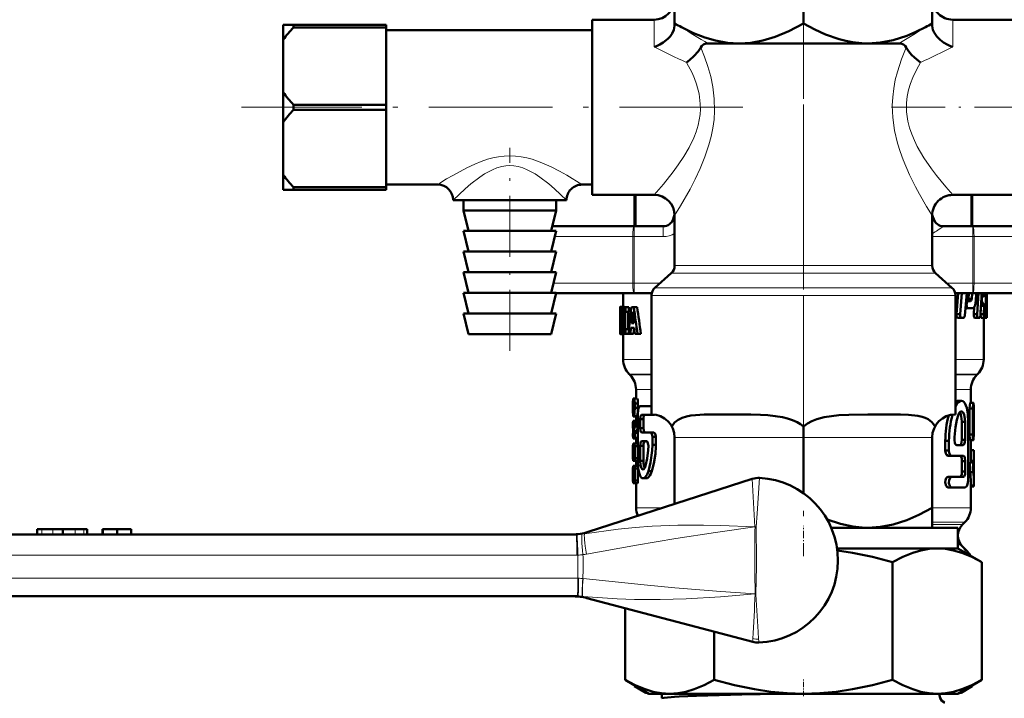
# Model space of a CAD drawing. Extents: x -1351 to 1763, y -1300 to 612.
# Tile 8 of 81: x -781 to -686, y -113 to -47. Entities that reach past the tile are written whole.
import ezdxf

# ---------------------------------------------------------------- set-up
doc = ezdxf.new("R2010")
doc.units = 0
doc.linetypes.add('DASHDOT', pattern=[18.5, 12, -3, 0.5, -3])

msp = doc.modelspace()

# ---------------------------------------------------------------- linework, layer by layer
at = {"color": 7, "linetype": 'DASHDOT', "lineweight": 18}
for p, q in [((-705.132, -86.205), (-705.132, 471.765)), ((-705.132, -43.141), (-705.132, -99.522)), ((-711.001, -55.973), (-759.69, -55.973))]:
    msp.add_line(p, q, dxfattribs=at)
at = {"color": 7, "lineweight": 50}
for p, q in [((-717.632, -39.707), (-717.632, -47.844)), ((-705.132, -39.707), (-705.132, -47.839)), ((-692.632, -39.707), (-692.632, -47.844)), ((-725.632, -47.473), (-725.632, -64.473)), ((-725.632, -47.473), (-719.632, -47.473)), ((-690.632, -47.473), (-684.632, -47.473)), ((-755.632, -47.973), (-755.632, -49.428)), ((-755.632, -47.973), (-754.632, -47.973)), ((-754.632, -47.973), (-754.632, -48.217)), ((-745.632, -47.973), (-754.632, -47.973)), ((-745.632, -48.217), (-754.632, -48.217)), ((-745.632, -47.973), (-745.632, -48.217)), ((-745.632, -55.729), (-745.632, -48.217)), ((-725.632, -48.473), (-745.632, -48.473)), ((-717.632, -47.844), (-717.632, -48.074)), ((-692.632, -47.844), (-692.632, -48.074)), ((-755.632, -54.518), (-755.632, -49.428)), ((-711.382, -49.773), (-714.392, -49.773)), ((-699.139, -49.773), (-711.382, -49.773)), ((-698.882, -49.773), (-699.139, -49.773)), ((-699.137, -49.77), (-698.882, -49.773)), ((-695.871, -49.773), (-698.882, -49.773)), ((-755.632, -54.518), (-755.632, -57.428)), ((-754.632, -55.729), (-754.632, -56.217)), ((-745.632, -55.729), (-754.632, -55.729)), ((-745.632, -56.217), (-754.632, -56.217)), ((-745.632, -55.729), (-745.632, -56.217)), ((-745.632, -63.729), (-745.632, -56.217)), ((-755.632, -62.518), (-755.632, -57.428)), ((-755.632, -62.518), (-755.632, -63.973)), ((-755.632, -63.973), (-754.632, -63.973)), ((-754.632, -63.729), (-754.632, -63.973)), ((-745.632, -63.729), (-754.632, -63.729)), ((-745.632, -63.973), (-754.632, -63.973)), ((-740.632, -63.473), (-745.632, -63.473)), ((-745.632, -63.729), (-745.632, -63.973)), ((-725.632, -63.473), (-726.632, -63.473)), ((-733.632, -64.973), (-739.132, -64.973)), ((-738.132, -64.973), (-738.132, -65.973)), ((-728.132, -64.973), (-733.632, -64.973)), ((-729.132, -64.973), (-729.132, -65.973)), ((-725.632, -64.473), (-719.632, -64.473)), ((-721.527, -67.523), (-721.527, -64.473)), ((-690.632, -64.473), (-684.632, -64.473)), ((-688.736, -67.523), (-688.736, -64.473)), ((-729.132, -65.973), (-738.132, -65.973)), ((-737.632, -67.973), (-738.132, -65.973)), ((-729.632, -67.973), (-729.132, -65.973)), ((-717.632, -71.324), (-717.632, -66.473)), ((-692.632, -71.324), (-692.632, -66.473)), ((-729.519, -67.523), (-721.565, -67.523)), ((-718.733, -67.523), (-721.565, -67.523)), ((-688.698, -67.523), (-691.53, -67.523)), ((-674.632, -67.523), (-688.698, -67.523)), ((-729.132, -67.973), (-738.132, -67.973)), ((-737.632, -69.973), (-738.132, -67.973)), ((-729.632, -69.973), (-729.132, -67.973)), ((-729.132, -69.973), (-738.132, -69.973)), ((-737.632, -71.973), (-738.132, -69.973)), ((-729.632, -71.973), (-729.132, -69.973)), ((-729.132, -71.973), (-738.132, -71.973)), ((-737.632, -73.973), (-738.132, -71.973)), ((-729.632, -73.973), (-729.132, -71.973)), ((-717.967, -72.072), (-719.546, -73.475)), ((-692.296, -72.072), (-690.717, -73.475)), ((-729.132, -73.973), (-738.132, -73.973)), ((-737.632, -75.973), (-738.132, -73.973)), ((-729.632, -75.973), (-729.132, -73.973)), ((-729.144, -74.023), (-721.565, -74.023)), ((-722.632, -74.023), (-722.632, -75.321)), ((-719.862, -74.023), (-721.565, -74.023)), ((-719.882, -85.773), (-719.882, -74.222)), ((-688.698, -74.023), (-690.402, -74.023)), ((-690.382, -85.773), (-690.382, -74.222)), ((-690.095, -74.023), (-690.275, -76.052)), ((-689.747, -74.023), (-689.923, -76.052)), ((-689.466, -76.174), (-689.284, -74.023)), ((-689.08, -74.023), (-689.122, -74.543)), ((-689.122, -74.543), (-688.795, -74.543)), ((-688.754, -74.023), (-688.795, -74.543)), ((-674.632, -74.023), (-688.698, -74.023)), ((-688.405, -74.773), (-688.352, -74.023)), ((-688.147, -74.023), (-688.281, -76.052)), ((-687.857, -74.527), (-687.802, -74.527)), ((-687.846, -74.314), (-687.744, -74.314)), ((-687.842, -74.247), (-687.565, -74.247)), ((-687.834, -74.082), (-687.548, -74.082)), ((-687.802, -74.527), (-687.809, -74.667)), ((-687.744, -74.314), (-687.596, -74.314)), ((-687.546, -74.023), (-687.548, -74.082)), ((-687.427, -74.603), (-687.411, -74.428)), ((-687.399, -74.137), (-687.396, -74.023)), ((-687.332, -74.023), (-687.332, -76.262)), ((-722.927, -75.346), (-722.931, -75.42)), ((-722.931, -75.42), (-722.931, -75.958)), ((-722.931, -75.42), (-722.884, -75.42)), ((-722.927, -75.346), (-722.864, -75.346)), ((-722.916, -75.321), (-722.836, -75.321)), ((-722.837, -75.321), (-722.535, -75.321)), ((-722.798, -75.346), (-722.496, -75.346)), ((-722.762, -75.42), (-722.762, -75.958)), ((-722.762, -75.42), (-722.602, -75.42)), ((-722.602, -75.369), (-722.389, -75.369)), ((-722.602, -75.815), (-722.602, -75.369)), ((-722.496, -75.346), (-722.481, -75.369)), ((-722.389, -75.369), (-722.079, -75.369)), ((-722.389, -75.369), (-722.389, -75.815)), ((-722.079, -75.369), (-722.079, -75.815)), ((-721.834, -75.369), (-721.593, -75.369)), ((-721.268, -75.369), (-721.593, -75.369)), ((-689.406, -75.464), (-689.187, -75.464)), ((-689.377, -75.13), (-689.286, -75.13)), ((-689.365, -74.99), (-689.274, -74.99)), ((-689.347, -74.775), (-689.176, -74.775)), ((-689.274, -74.99), (-689.286, -75.13)), ((-689.161, -74.708), (-689.229, -74.775)), ((-689.187, -75.464), (-688.697, -75.464)), ((-689.176, -74.775), (-688.9, -74.775)), ((-689.161, -74.708), (-688.833, -74.708)), ((-688.833, -74.708), (-688.9, -74.775)), ((-688.549, -75.345), (-688.598, -76.052)), ((-687.895, -75.233), (-687.928, -76.052)), ((-687.895, -75.216), (-687.895, -75.233)), ((-687.895, -75.233), (-687.591, -75.233)), ((-687.887, -75.07), (-687.596, -75.07)), ((-687.883, -75.003), (-687.751, -75.003)), ((-687.865, -74.667), (-687.809, -74.667)), ((-687.751, -75.003), (-687.624, -75.003)), ((-687.624, -75.003), (-687.596, -75.07)), ((-687.591, -75.233), (-687.624, -76.052)), ((-687.446, -76.174), (-687.421, -75.175)), ((-687.421, -74.884), (-687.429, -74.724)), ((-729.132, -75.973), (-738.132, -75.973)), ((-737.632, -77.973), (-738.132, -75.973)), ((-729.632, -77.973), (-729.132, -75.973)), ((-722.931, -75.958), (-722.91, -75.958)), ((-722.92, -76.435), (-722.928, -76.573)), ((-722.911, -76.344), (-722.92, -76.435)), ((-722.92, -76.435), (-722.907, -76.435)), ((-722.909, -76.32), (-722.911, -76.344)), ((-722.87, -75.933), (-722.873, -76.04)), ((-722.873, -76.04), (-722.87, -76.157)), ((-722.873, -76.04), (-722.572, -76.04)), ((-722.863, -75.852), (-722.87, -75.933)), ((-722.87, -75.933), (-722.767, -75.933)), ((-722.87, -76.157), (-722.862, -76.254)), ((-722.87, -76.157), (-722.569, -76.157)), ((-722.863, -75.852), (-722.789, -75.852)), ((-722.862, -76.254), (-722.848, -76.344)), ((-722.862, -76.254), (-722.561, -76.254)), ((-722.851, -75.799), (-722.812, -75.799)), ((-722.848, -76.344), (-722.828, -76.435)), ((-722.848, -76.344), (-722.561, -76.344)), ((-722.828, -76.435), (-722.797, -76.573)), ((-722.828, -76.435), (-722.561, -76.435)), ((-722.78, -75.88), (-722.8, -75.823)), ((-722.762, -75.958), (-722.78, -75.88)), ((-722.762, -75.958), (-722.561, -75.958)), ((-722.602, -75.815), (-722.561, -75.815)), ((-722.57, -75.958), (-722.572, -76.04)), ((-722.572, -76.04), (-722.569, -76.157)), ((-722.569, -76.157), (-722.561, -76.254)), ((-722.561, -77.5), (-722.561, -75.815)), ((-722.439, -75.815), (-722.439, -77.5)), ((-722.439, -75.815), (-722.389, -75.815)), ((-722.389, -75.815), (-722.079, -75.815)), ((-722.13, -75.815), (-722.13, -77.5)), ((-721.836, -76.929), (-721.74, -76.054)), ((-721.74, -76.054), (-721.705, -76.054)), ((-721.724, -75.829), (-721.719, -75.829)), ((-721.704, -76.061), (-721.605, -76.929)), ((-690.275, -76.052), (-689.923, -76.052)), ((-690.171, -76.387), (-689.821, -76.387)), ((-689.821, -76.387), (-689.567, -76.387)), ((-688.598, -76.052), (-688.281, -76.052)), ((-688.518, -76.387), (-688.202, -76.387)), ((-688.202, -76.387), (-688.017, -76.387)), ((-687.928, -76.052), (-687.623, -76.052)), ((-687.881, -76.387), (-687.577, -76.387)), ((-687.632, -76.387), (-687.632, -80.445)), ((-687.577, -76.387), (-687.478, -76.387)), ((-687.478, -76.387), (-687.355, -76.387)), ((-687.442, -76.052), (-687.371, -76.052)), ((-687.355, -76.387), (-687.333, -76.387)), ((-687.333, -76.387), (-687.332, -76.262)), ((-722.931, -76.738), (-722.932, -76.948)), ((-722.932, -76.948), (-722.932, -77.223)), ((-722.932, -76.948), (-722.852, -76.948)), ((-722.932, -77.223), (-722.931, -77.586)), ((-722.932, -77.223), (-722.822, -77.223)), ((-722.927, -76.573), (-722.931, -76.738)), ((-722.931, -76.738), (-722.888, -76.738)), ((-722.927, -76.573), (-722.902, -76.573)), ((-722.91, -77.85), (-722.91, -77.274)), ((-722.91, -77.274), (-722.822, -77.274)), ((-722.855, -76.933), (-722.874, -76.837)), ((-722.838, -77.03), (-722.855, -76.933)), ((-722.826, -77.14), (-722.839, -77.03)), ((-722.833, -77.461), (-722.824, -77.379)), ((-722.825, -77.379), (-722.822, -77.275)), ((-722.797, -76.573), (-722.561, -76.573)), ((-722.771, -76.738), (-722.561, -76.738)), ((-722.753, -76.948), (-722.561, -76.948)), ((-722.747, -77.223), (-722.561, -77.223)), ((-721.877, -77.375), (-721.935, -77.947)), ((-721.877, -77.375), (-721.555, -77.375)), ((-721.836, -76.929), (-721.605, -76.929)), ((-721.557, -77.375), (-721.617, -77.947)), ((-721.487, -77.947), (-721.555, -77.375)), ((-729.632, -77.973), (-737.632, -77.973)), ((-722.931, -77.586), (-722.929, -77.824)), ((-722.931, -77.586), (-722.91, -77.586)), ((-722.929, -77.824), (-722.911, -77.824)), ((-722.921, -77.955), (-722.904, -77.994)), ((-722.921, -77.955), (-722.893, -77.955)), ((-722.904, -77.994), (-722.632, -77.994)), ((-722.891, -77.47), (-722.835, -77.47)), ((-722.861, -77.994), (-722.56, -77.994)), ((-722.824, -77.955), (-722.522, -77.955)), ((-722.786, -77.824), (-722.602, -77.824)), ((-722.758, -77.586), (-722.602, -77.586)), ((-722.632, -77.994), (-722.632, -80.445)), ((-722.602, -77.5), (-722.561, -77.5)), ((-722.602, -77.947), (-722.602, -77.5)), ((-722.602, -77.947), (-722.389, -77.947)), ((-722.517, -77.947), (-722.52, -77.955)), ((-722.439, -77.5), (-722.389, -77.5)), ((-722.389, -77.5), (-722.079, -77.5)), ((-722.389, -77.5), (-722.389, -77.947)), ((-722.389, -77.947), (-722.125, -77.947)), ((-722.125, -77.947), (-721.935, -77.947)), ((-722.079, -77.5), (-722.079, -77.511)), ((-721.617, -77.947), (-721.935, -77.947)), ((-721.487, -77.947), (-721.237, -77.947)), ((-720.905, -77.947), (-721.237, -77.947)), ((-721.967, -81.937), (-722.046, -81.859)), ((-688.296, -81.937), (-688.217, -81.859)), ((-721.382, -83.352), (-721.382, -84.237)), ((-688.882, -83.352), (-688.882, -84.658)), ((-721.674, -84.298), (-721.68, -84.543)), ((-721.68, -84.543), (-721.68, -85.474)), ((-721.677, -85.119), (-721.677, -84.727)), ((-721.659, -84.237), (-721.561, -84.237)), ((-721.658, -85.021), (-721.562, -85.021)), ((-721.644, -84.727), (-721.588, -84.727)), ((-721.561, -84.237), (-721.259, -84.237)), ((-721.5, -84.727), (-721.5, -85.119)), ((-721.5, -84.727), (-721.197, -84.727)), ((-721.197, -84.727), (-721.197, -85.119)), ((-720.978, -84.961), (-719.992, -84.961)), ((-719.992, -84.961), (-719.882, -84.961)), ((-719.992, -84.961), (-719.882, -85.037)), ((-690.112, -84.449), (-689.788, -84.449)), ((-688.942, -84.658), (-688.641, -84.658)), ((-721.665, -85.963), (-721.382, -85.963)), ((-721.641, -85.903), (-721.592, -85.903)), ((-721.627, -85.413), (-721.61, -85.413)), ((-721.592, -85.903), (-721.291, -85.903)), ((-721.5, -85.119), (-721.197, -85.119)), ((-721.382, -85.903), (-721.382, -86.392)), ((-721.205, -90.262), (-721.205, -85.816)), ((-720.847, -85.816), (-719.992, -85.816)), ((-719.992, -85.816), (-719.657, -85.816)), ((-719.872, -85.773), (-719.882, -85.773)), ((-712.031, -85.773), (-712.972, -85.773)), ((-698.06, -85.773), (-698.232, -85.773)), ((-697.291, -85.773), (-698.06, -85.773)), ((-690.382, -85.773), (-690.392, -85.773)), ((-688.995, -85.203), (-688.995, -87.733)), ((-688.995, -85.203), (-688.693, -85.203)), ((-688.693, -85.203), (-688.693, -87.733)), ((-688.582, -85.404), (-688.582, -86.633)), ((-721.68, -86.698), (-721.68, -86.809)), ((-721.68, -86.809), (-721.677, -87.015)), ((-721.669, -86.392), (-721.532, -86.392)), ((-721.669, -86.882), (-721.632, -86.882)), ((-721.629, -87.063), (-721.633, -86.882)), ((-721.532, -86.392), (-721.229, -86.392)), ((-721.515, -86.954), (-721.212, -86.954)), ((-721.5, -86.637), (-721.5, -86.748)), ((-721.5, -86.637), (-721.197, -86.637)), ((-721.5, -86.748), (-721.197, -86.748)), ((-721.229, -86.392), (-721.206, -86.471)), ((-721.206, -86.914), (-721.212, -86.954)), ((-720.978, -86.244), (-720.978, -87.099)), ((-720.978, -86.244), (-720.664, -86.244)), ((-720.664, -86.244), (-720.664, -87.099)), ((-705.132, -86.94), (-705.132, -88.013)), ((-689.757, -86.501), (-689.44, -86.501)), ((-689.757, -88.246), (-689.757, -86.501)), ((-689.44, -88.246), (-689.44, -86.501)), ((-689.132, -91.837), (-689.132, -86.501)), ((-688.605, -87.733), (-688.605, -86.112)), ((-721.677, -87.015), (-721.625, -87.015)), ((-721.677, -87.813), (-721.677, -87.808)), ((-721.669, -88.058), (-721.677, -87.813)), ((-721.593, -87.387), (-721.292, -87.387)), ((-721.588, -87.568), (-721.532, -87.568)), ((-721.532, -87.568), (-721.229, -87.568)), ((-721.229, -87.568), (-721.206, -87.647)), ((-720.978, -87.099), (-720.664, -87.099)), ((-720.847, -87.526), (-719.992, -87.526)), ((-719.992, -87.526), (-719.657, -87.526)), ((-719.461, -87.87), (-719.457, -87.954)), ((-688.995, -87.733), (-688.693, -87.733)), ((-721.677, -88.854), (-721.669, -88.609)), ((-721.677, -90.029), (-721.677, -88.854)), ((-721.674, -88.119), (-721.374, -88.119)), ((-721.669, -88.058), (-721.532, -88.058)), ((-721.669, -88.609), (-721.638, -88.609)), ((-721.638, -88.609), (-721.337, -88.609)), ((-721.382, -88.609), (-721.608, -88.609)), ((-721.561, -89.686), (-721.561, -88.854)), ((-721.532, -88.058), (-721.229, -88.058)), ((-721.229, -88.609), (-721.532, -88.609)), ((-721.5, -88.854), (-721.5, -90.029)), ((-721.5, -88.854), (-721.197, -88.854)), ((-721.382, -88.058), (-721.382, -88.609)), ((-721.206, -87.979), (-721.229, -88.058)), ((-720.969, -90.262), (-720.969, -88.809)), ((-720.969, -88.809), (-720.655, -88.809)), ((-720.84, -88.381), (-720.358, -88.381)), ((-720.655, -90.262), (-720.655, -88.809)), ((-719.797, -87.954), (-719.797, -88.723)), ((-719.797, -87.954), (-719.457, -87.954)), ((-719.797, -88.723), (-719.457, -88.723)), ((-719.457, -88.723), (-719.459, -88.896)), ((-719.457, -87.954), (-719.457, -88.723)), ((-717.632, -94.463), (-717.632, -88.013)), ((-705.132, -93.413), (-705.132, -88.013)), ((-692.632, -94.839), (-692.632, -88.013)), ((-691.359, -88.348), (-691.359, -89.272)), ((-691.359, -88.348), (-691.006, -88.348)), ((-691.006, -88.348), (-691.006, -89.272)), ((-690.251, -88.759), (-689.61, -88.759)), ((-689.757, -88.246), (-689.44, -88.246)), ((-688.942, -88.265), (-688.64, -88.265)), ((-688.882, -88.265), (-688.882, -89.248)), ((-721.677, -89.252), (-721.677, -89.264)), ((-721.659, -89.196), (-721.659, -90.029)), ((-721.659, -89.196), (-721.64, -89.196)), ((-721.653, -89.099), (-721.65, -89.099)), ((-721.638, -90.029), (-721.638, -89.294)), ((-721.597, -89.099), (-721.597, -89.686)), ((-721.597, -89.099), (-721.562, -89.099)), ((-721.597, -89.686), (-721.587, -89.784)), ((-721.597, -89.686), (-721.561, -89.686)), ((-721.588, -89.784), (-721.572, -89.784)), ((-721.572, -89.784), (-721.561, -89.686)), ((-691.359, -89.272), (-691.006, -89.272)), ((-691.089, -89.785), (-690.743, -89.785)), ((-690.743, -89.785), (-689.601, -89.785)), ((-688.884, -89.248), (-688.584, -89.248)), ((-688.584, -89.248), (-688.582, -89.248)), ((-688.582, -89.248), (-688.582, -90.275)), ((-721.674, -90.764), (-721.68, -91.009)), ((-721.677, -91.009), (-721.669, -90.764)), ((-721.369, -90.274), (-721.67, -90.274)), ((-721.669, -90.764), (-721.532, -90.764)), ((-721.659, -90.029), (-721.638, -90.029)), ((-721.649, -90.274), (-721.619, -90.274)), ((-721.619, -90.274), (-721.532, -90.274)), ((-721.532, -90.274), (-721.229, -90.274)), ((-721.532, -90.764), (-721.229, -90.764)), ((-721.5, -90.029), (-721.197, -90.029)), ((-721.382, -90.274), (-721.382, -90.764)), ((-721.206, -90.195), (-721.229, -90.274)), ((-720.969, -90.262), (-720.655, -90.262)), ((-689.745, -90.298), (-689.745, -91.324)), ((-689.745, -90.298), (-689.429, -90.298)), ((-689.429, -90.298), (-689.429, -91.324)), ((-688.941, -90.409), (-688.64, -90.409)), ((-688.884, -90.275), (-688.584, -90.275)), ((-688.882, -90.275), (-688.882, -90.409)), ((-688.62, -90.481), (-688.585, -90.481)), ((-688.582, -90.275), (-688.585, -90.481)), ((-688.585, -90.481), (-688.585, -90.953)), ((-688.582, -90.275), (-688.584, -90.275)), ((-721.68, -91.009), (-721.68, -92.185)), ((-721.677, -92.185), (-721.677, -91.009)), ((-721.659, -91.695), (-721.659, -91.499)), ((-721.659, -91.499), (-721.561, -91.499)), ((-721.659, -91.695), (-721.561, -91.695)), ((-721.644, -91.254), (-721.588, -91.254)), ((-721.561, -91.499), (-721.561, -91.695)), ((-721.5, -91.009), (-721.5, -92.185)), ((-721.5, -91.009), (-721.197, -91.009)), ((-721.197, -91.009), (-721.197, -92.185)), ((-720.178, -91.288), (-719.847, -91.288)), ((-719.804, -91.148), (-719.847, -91.288)), ((-689.745, -91.324), (-689.429, -91.324)), ((-688.964, -91.371), (-688.663, -91.371)), ((-688.582, -91.145), (-688.582, -92.337)), ((-710.104, -92.027), (-726.031, -97.18)), ((-721.68, -92.185), (-721.674, -92.429)), ((-721.669, -92.429), (-721.677, -92.185)), ((-721.669, -92.429), (-721.532, -92.429)), ((-721.644, -91.94), (-721.588, -91.94)), ((-721.532, -92.429), (-721.229, -92.429)), ((-721.5, -92.185), (-721.197, -92.185)), ((-721.382, -92.429), (-721.382, -94.823)), ((-720.385, -91.972), (-720.704, -91.972)), ((-691.089, -91.837), (-690.743, -91.837)), ((-690.743, -91.837), (-689.601, -91.837)), ((-688.882, -92.337), (-688.882, -94.823)), ((-688.882, -92.683), (-688.592, -92.683)), ((-691.089, -92.863), (-690.743, -92.863)), ((-690.743, -92.863), (-689.429, -92.863)), ((-688.882, -92.753), (-688.603, -92.753)), ((-692.632, -94.839), (-692.632, -96.773)), ((-689.692, -96.463), (-689.467, -96.238)), ((-782.533, -97.423), (-727.193, -97.423)), ((-779.533, -96.923), (-779.069, -96.923)), ((-779.533, -96.923), (-779.533, -97.423)), ((-779.069, -96.923), (-778.004, -96.923)), ((-778.004, -96.923), (-777.033, -96.923)), ((-777.033, -96.923), (-776.544, -96.923)), ((-777.033, -96.923), (-777.033, -97.423)), ((-776.544, -96.923), (-775.831, -96.923)), ((-775.831, -96.923), (-774.974, -96.923)), ((-774.974, -96.923), (-774.65, -96.923)), ((-774.65, -96.923), (-774.65, -97.423)), ((-774.65, -96.923), (-774.65, -97.423)), ((-773.173, -96.923), (-773.146, -96.923)), ((-773.173, -96.923), (-773.173, -97.423)), ((-773.146, -96.923), (-771.767, -96.923)), ((-773.146, -96.923), (-773.146, -97.423)), ((-771.767, -96.923), (-770.388, -96.923)), ((-771.767, -96.923), (-771.767, -97.423)), ((-770.388, -96.923), (-770.388, -97.423)), ((-690.132, -96.773), (-702.428, -96.773)), ((-699.139, -96.773), (-702.428, -96.773)), ((-698.882, -96.773), (-699.139, -96.773)), ((-699.137, -96.77), (-698.882, -96.773)), ((-690.132, -96.773), (-690.132, -98.773)), ((-692.141, -98.773), (-701.865, -98.773)), ((-690.132, -98.773), (-692.141, -98.773)), ((-690.132, -98.773), (-687.811, -100.113)), ((-689.692, -98.584), (-689.322, -98.955)), ((-696.471, -100.113), (-696.471, -111.533)), ((-687.811, -111.533), (-687.811, -100.113)), ((-727.079, -103.423), (-782.533, -103.423)), ((-727.008, -103.423), (-727.079, -103.423)), ((-710.052, -107.852), (-726.153, -103.59)), ((-722.452, -104.569), (-722.452, -111.533)), ((-713.792, -106.862), (-713.792, -111.533)), ((-722.452, -111.533), (-720.132, -112.873)), ((-687.811, -111.533), (-690.132, -112.873)), ((-721.527, -112.141), (-721.527, -112.067)), ((-721.527, -112.141), (-721.375, -112.218)), ((-720.432, -112.773), (-721.527, -112.141)), ((-720.432, -112.773), (-720.305, -112.773)), ((-689.958, -112.773), (-689.832, -112.773)), ((-689.832, -112.773), (-688.736, -112.141)), ((-688.888, -112.218), (-688.736, -112.141)), ((-688.736, -112.141), (-688.736, -112.067)), ((-718.122, -112.873), (-720.132, -112.873)), ((-718.891, -113.319), (-718.891, -112.873)), ((-705.132, -112.873), (-718.122, -112.873)), ((-692.141, -112.873), (-705.132, -112.873)), ((-690.132, -112.873), (-692.141, -112.873))]:
    msp.add_line(p, q, dxfattribs=at)
at = {"color": 7, "lineweight": 18}
for p, q in [((-719.632, -47.473), (-719.632, -50.11)), ((-690.632, -50.11), (-690.632, -47.473)), ((-721.375, -64.473), (-721.375, -67.523)), ((-688.888, -67.523), (-688.888, -64.473)), ((-717.779, -66.821), (-717.632, -66.867)), ((-692.485, -66.821), (-692.632, -67.248)), ((-721.565, -67.523), (-721.565, -68.523)), ((-718.733, -67.523), (-718.733, -68.523)), ((-688.698, -67.523), (-688.698, -68.523)), ((-729.269, -68.523), (-721.697, -68.523)), ((-721.697, -68.523), (-721.565, -68.523)), ((-721.697, -68.523), (-721.697, -73.023)), ((-718.733, -68.523), (-721.565, -68.523)), ((-721.565, -68.523), (-721.565, -73.023)), ((-688.698, -68.523), (-692.632, -68.523)), ((-688.698, -68.523), (-688.566, -68.523)), ((-688.698, -68.523), (-688.698, -73.023)), ((-674.499, -68.523), (-688.566, -68.523)), ((-688.566, -68.523), (-688.566, -73.023)), ((-699.139, -71.324), (-717.632, -71.324)), ((-692.632, -71.324), (-699.139, -71.324)), ((-698.978, -72.072), (-717.967, -72.072)), ((-692.296, -72.072), (-698.978, -72.072)), ((-729.394, -73.023), (-721.697, -73.023)), ((-721.697, -73.023), (-721.565, -73.023)), ((-721.565, -74.023), (-721.565, -73.023)), ((-719.038, -73.023), (-721.565, -73.023)), ((-719.546, -73.475), (-698.221, -73.475)), ((-690.717, -73.475), (-698.221, -73.475)), ((-688.698, -73.023), (-691.225, -73.023)), ((-688.698, -73.023), (-688.566, -73.023)), ((-688.698, -74.023), (-688.698, -73.023)), ((-674.499, -73.023), (-688.566, -73.023)), ((-719.882, -74.222), (-698.06, -74.222)), ((-690.382, -74.222), (-698.06, -74.222)), ((-722.632, -80.445), (-719.882, -80.445)), ((-690.382, -80.445), (-687.632, -80.445)), ((-722.046, -81.859), (-719.882, -81.859)), ((-721.967, -81.937), (-719.882, -81.937)), ((-690.382, -81.859), (-688.217, -81.859)), ((-690.382, -81.937), (-688.296, -81.937)), ((-721.382, -83.352), (-719.881, -83.352)), ((-690.382, -83.352), (-688.882, -83.352)), ((-717.632, -88.013), (-705.132, -88.013)), ((-705.132, -88.013), (-692.632, -88.013)), ((-709.834, -96.666), (-710.104, -92.027)), ((-718.746, -94.823), (-721.382, -94.823)), ((-692.632, -94.823), (-688.882, -94.823)), ((-689.467, -96.238), (-692.632, -96.238)), ((-692.632, -96.463), (-689.692, -96.463)), ((-779.069, -96.923), (-779.069, -97.423)), ((-778.004, -96.923), (-778.004, -97.423)), ((-775.831, -96.923), (-775.831, -97.423)), ((-774.974, -96.923), (-774.974, -97.423)), ((-774.65, -96.923), (-774.65, -97.423)), ((-727.193, -97.423), (-727.121, -97.423)), ((-709.834, -96.666), (-709.834, -96.675)), ((-709.834, -96.666), (-709.736, -96.671)), ((-709.736, -96.672), (-709.834, -96.675)), ((-709.736, -96.671), (-709.721, -96.672)), ((-709.721, -96.672), (-709.736, -96.672)), ((-709.721, -96.672), (-709.69, -99.923)), ((-689.73, -98.584), (-689.692, -98.584)), ((-727.132, -99.423), (-782.472, -99.423)), ((-727.032, -99.422), (-727.132, -99.422)), ((-709.69, -99.923), (-709.692, -100.539)), ((-709.692, -100.539), (-709.751, -103.175)), ((-782.479, -101.673), (-727.026, -101.673)), ((-727.026, -101.673), (-726.973, -101.674)), ((-726.539, -101.703), (-726.521, -101.705)), ((-709.808, -103.177), (-709.808, -103.181)), ((-709.808, -103.177), (-709.751, -103.178)), ((-709.751, -103.178), (-709.808, -103.181)), ((-709.75, -103.175), (-709.75, -103.178)), ((-726.571, -103.441), (-726.557, -103.443)), ((-726.557, -103.443), (-726.571, -103.441)), ((-710.036, -107.533), (-710.036, -107.53)), ((-721.375, -112.155), (-721.375, -112.218)), ((-688.888, -112.218), (-688.888, -112.155))]:
    msp.add_line(p, q, dxfattribs=at)
at = {"color": 7, "linetype": 'DASHDOT', "lineweight": 18, "ltscale": 0.435004}
msp.add_line((-696.582, -55.973), (-679.182, -55.973), dxfattribs=at)
at = {"color": 7, "linetype": 'DASHDOT', "lineweight": 18, "ltscale": 0.493178}
msp.add_line((-733.632, -79.617), (-733.632, -59.89), dxfattribs=at)
at = {"color": 7, "linetype": 'DASHDOT', "lineweight": 18, "ltscale": 0.06}
msp.add_line((-705.132, -98.973), (-705.132, -96.573), dxfattribs=at)
at = {"color": 7, "linetype": 'DASHDOT', "lineweight": 18, "ltscale": 0.043374}
msp.add_line((-705.132, -113.124), (-705.132, -111.389), dxfattribs=at)
at = {"color": 7, "lineweight": 50}
for points in [[(-717.632, -48.074), (-717.701, -48.464), (-717.875, -48.823), (-718.079, -49.102), (-718.299, -49.332), (-718.738, -49.679), (-719.071, -49.875), (-719.411, -50.03), (-719.632, -50.11)], [(-716.981, -48.2), (-715.81, -48.768), (-714.716, -49.194), (-713.679, -49.495), (-712.518, -49.704), (-711.382, -49.773)], [(-711.382, -49.773), (-710.245, -49.704), (-709.084, -49.495), (-707.861, -49.129), (-706.557, -48.588), (-705.132, -47.839)], [(-699.137, -49.77), (-699.752, -49.733), (-700.373, -49.655), (-701.005, -49.535), (-701.652, -49.37), (-703.002, -48.898), (-704.029, -48.432), (-705.132, -47.839)], [(-698.882, -49.773), (-697.664, -49.694), (-696.416, -49.453), (-695.105, -49.034), (-694.22, -48.663), (-693.282, -48.2)], [(-692.632, -48.074), (-692.562, -48.464), (-692.455, -48.708), (-692.179, -49.108), (-691.856, -49.429), (-691.521, -49.681), (-691.186, -49.878), (-690.846, -50.033), (-690.632, -50.11)], [(-716.483, -51.625), (-716.191, -51.407), (-715.759, -51.015), (-715.352, -50.545), (-715.101, -50.164)], [(-714.392, -49.773), (-714.594, -49.792), (-714.84, -49.886), (-714.999, -50.019), (-715.101, -50.164)], [(-695.871, -49.773), (-695.669, -49.792), (-695.423, -49.886), (-695.265, -50.019), (-695.162, -50.164)], [(-693.78, -51.625), (-694.36, -51.156), (-694.642, -50.869), (-694.911, -50.545), (-695.162, -50.164)], [(-687.744, -74.314), (-687.781, -74.373), (-687.802, -74.527)], [(-687.565, -74.247), (-687.577, -74.289), (-687.584, -74.304), (-687.597, -74.314)], [(-722.872, -75.366), (-722.856, -75.334), (-722.836, -75.321)], [(-689.286, -75.13), (-689.278, -75.307), (-689.257, -75.387), (-689.229, -75.439), (-689.187, -75.464)], [(-689.176, -74.775), (-689.241, -74.841), (-689.274, -74.99)], [(-687.809, -74.667), (-687.79, -74.935), (-687.773, -74.982), (-687.751, -75.003)], [(-690.275, -76.052), (-690.268, -76.225), (-690.232, -76.338), (-690.211, -76.367), (-690.171, -76.387)], [(-689.923, -76.052), (-689.916, -76.226), (-689.881, -76.338), (-689.86, -76.367), (-689.821, -76.387)], [(-689.567, -76.387), (-689.499, -76.319), (-689.466, -76.174)], [(-688.598, -76.052), (-688.596, -76.194), (-688.559, -76.348), (-688.544, -76.372), (-688.518, -76.387)], [(-688.281, -76.052), (-688.279, -76.194), (-688.243, -76.347), (-688.228, -76.371), (-688.202, -76.387)], [(-688.017, -76.387), (-687.972, -76.327), (-687.948, -76.174)], [(-687.928, -76.052), (-687.911, -76.327), (-687.881, -76.387)], [(-687.623, -76.052), (-687.624, -76.15), (-687.6, -76.35), (-687.588, -76.379), (-687.577, -76.387)], [(-687.478, -76.387), (-687.447, -76.213), (-687.445, -76.174)], [(-687.371, -76.052), (-687.363, -76.352), (-687.359, -76.377), (-687.355, -76.387)], [(-722.891, -77.47), (-722.879, -77.516), (-722.863, -77.536)], [(-721.677, -84.727), (-721.671, -84.328), (-721.658, -84.237)], [(-721.658, -85.021), (-721.652, -84.76), (-721.647, -84.732), (-721.645, -84.728), (-721.644, -84.727)], [(-721.627, -85.413), (-721.63, -85.411), (-721.634, -85.403), (-721.646, -85.338), (-721.658, -85.021)], [(-721.562, -85.021), (-721.59, -85.36), (-721.61, -85.413)], [(-721.588, -84.727), (-721.583, -84.732), (-721.576, -84.755), (-721.566, -84.841), (-721.562, -85.021)], [(-721.561, -84.237), (-721.523, -84.356), (-721.5, -84.727)], [(-721.259, -84.237), (-721.221, -84.348), (-721.197, -84.727)], [(-721.205, -85.816), (-721.165, -85.311), (-721.08, -85.042), (-721.041, -84.99), (-720.978, -84.961)], [(-689.788, -84.449), (-689.914, -84.475), (-690.088, -84.586), (-690.211, -84.72), (-690.382, -85.015)], [(-689.132, -86.501), (-689.169, -85.742), (-689.273, -85.143), (-689.451, -84.686), (-689.547, -84.562), (-689.662, -84.478), (-689.788, -84.449)], [(-688.942, -84.658), (-688.943, -84.658), (-688.947, -84.662), (-688.951, -84.668), (-688.958, -84.689), (-688.984, -84.891), (-688.995, -85.203)], [(-688.641, -84.658), (-688.643, -84.659), (-688.645, -84.66), (-688.648, -84.666), (-688.654, -84.679), (-688.664, -84.725), (-688.693, -85.203)], [(-688.62, -84.729), (-688.629, -84.679), (-688.634, -84.664), (-688.637, -84.66), (-688.638, -84.659), (-688.641, -84.658)], [(-721.68, -85.474), (-721.675, -85.874), (-721.665, -85.963)], [(-721.641, -85.903), (-721.654, -85.875), (-721.669, -85.702), (-721.677, -85.119)], [(-721.5, -85.119), (-721.519, -85.573), (-721.568, -85.866), (-721.592, -85.903)], [(-721.197, -85.119), (-721.208, -85.468), (-721.253, -85.82), (-721.268, -85.873), (-721.291, -85.903)], [(-720.847, -85.816), (-720.939, -85.938), (-720.978, -86.244)], [(-720.53, -85.816), (-720.616, -85.912), (-720.649, -86.043), (-720.664, -86.244)], [(-719.882, -85.74), (-719.931, -85.794), (-719.992, -85.816)], [(-717.632, -86.565), (-717.292, -86.289), (-716.91, -86.098), (-716.497, -85.969), (-716.059, -85.884), (-715.6, -85.831), (-714.766, -85.787), (-712.972, -85.773)], [(-712.031, -85.773), (-710.227, -85.783), (-709.3, -85.81), (-708.584, -85.854), (-707.866, -85.929), (-707.148, -86.049), (-706.671, -86.165), (-706.203, -86.318), (-705.752, -86.517), (-705.428, -86.708), (-705.132, -86.94)], [(-705.132, -86.94), (-704.737, -86.645), (-704.3, -86.416), (-703.839, -86.24), (-703.127, -86.052), (-702.405, -85.93), (-701.68, -85.854), (-700.734, -85.8), (-698.882, -85.774), (-698.232, -85.773)], [(-697.291, -85.773), (-695.695, -85.782), (-694.946, -85.811), (-694.042, -85.911), (-693.62, -86.008), (-693.321, -86.111), (-693.039, -86.249), (-692.664, -86.532), (-692.5, -86.719), (-692.358, -86.94)], [(-690.12, -85.886), (-690.239, -86.307), (-690.378, -86.998), (-690.473, -87.972), (-690.481, -88.231)], [(-689.794, -85.476), (-689.869, -85.494), (-689.94, -85.548), (-690.007, -85.633), (-690.12, -85.886)], [(-689.757, -86.501), (-689.776, -86.157), (-689.858, -85.772), (-689.96, -85.569)], [(-689.44, -86.501), (-689.456, -86.186), (-689.539, -85.774), (-689.662, -85.542), (-689.74, -85.486), (-689.794, -85.476)], [(-721.669, -86.882), (-721.676, -86.5), (-721.669, -86.392)], [(-721.532, -86.392), (-721.509, -86.465), (-721.499, -86.637)], [(-721.675, -87.63), (-721.678, -87.681), (-721.674, -88.119)], [(-721.593, -87.387), (-721.597, -87.518), (-721.593, -87.554), (-721.588, -87.568)], [(-721.532, -87.568), (-721.507, -87.661), (-721.504, -87.941), (-721.514, -88.016), (-721.532, -88.058)], [(-721.292, -87.387), (-721.295, -87.518), (-721.292, -87.554), (-721.286, -87.568)], [(-720.978, -87.099), (-720.953, -87.353), (-720.913, -87.469), (-720.847, -87.526)], [(-720.664, -87.099), (-720.64, -87.349), (-720.6, -87.465), (-720.535, -87.525)], [(-719.992, -87.526), (-719.856, -87.649), (-719.807, -87.817), (-719.797, -87.954)], [(-719.657, -87.526), (-719.555, -87.588), (-719.481, -87.754), (-719.461, -87.87)], [(-688.995, -87.733), (-688.969, -88.175), (-688.955, -88.242), (-688.949, -88.258), (-688.946, -88.262), (-688.943, -88.265), (-688.942, -88.265)], [(-688.693, -87.733), (-688.676, -88.109), (-688.657, -88.23), (-688.647, -88.259), (-688.644, -88.263), (-688.643, -88.264), (-688.64, -88.265)], [(-688.64, -88.265), (-688.639, -88.265), (-688.637, -88.264), (-688.635, -88.262), (-688.632, -88.254), (-688.618, -88.171), (-688.605, -87.733)], [(-721.638, -88.609), (-721.612, -88.735), (-721.596, -89.099)], [(-721.561, -88.854), (-721.553, -88.678), (-721.541, -88.621), (-721.537, -88.613), (-721.535, -88.61), (-721.533, -88.609), (-721.532, -88.609)], [(-721.532, -88.609), (-721.53, -88.609), (-721.529, -88.61), (-721.527, -88.613), (-721.523, -88.619), (-721.516, -88.641), (-721.5, -88.854)], [(-721.229, -88.609), (-721.228, -88.609), (-721.226, -88.61), (-721.223, -88.613), (-721.219, -88.623), (-721.206, -88.688)], [(-720.969, -88.809), (-720.945, -88.557), (-720.906, -88.439), (-720.84, -88.381)], [(-720.655, -88.809), (-720.641, -88.614), (-720.607, -88.476), (-720.582, -88.425), (-720.56, -88.398), (-720.524, -88.381)], [(-720.187, -88.821), (-720.202, -89.24), (-720.296, -90.055), (-720.456, -90.775)], [(-720.358, -88.381), (-720.299, -88.409), (-720.258, -88.465), (-720.195, -88.682), (-720.187, -88.821)], [(-719.797, -88.723), (-719.814, -89.287), (-719.963, -90.444), (-720.178, -91.288)], [(-690.481, -88.231), (-690.429, -88.569), (-690.354, -88.703), (-690.251, -88.759)], [(-689.93, -88.759), (-689.819, -88.642), (-689.776, -88.484), (-689.757, -88.246)], [(-689.61, -88.759), (-689.514, -88.673), (-689.459, -88.481), (-689.44, -88.246)], [(-721.638, -89.294), (-721.643, -89.135), (-721.647, -89.108), (-721.651, -89.099)], [(-719.459, -88.896), (-719.502, -89.614), (-719.644, -90.529), (-719.804, -91.148)], [(-691.359, -89.272), (-691.306, -89.573), (-691.242, -89.692), (-691.089, -89.785)], [(-691.006, -89.272), (-690.976, -89.506), (-690.894, -89.69), (-690.743, -89.785)], [(-689.921, -89.785), (-689.808, -89.899), (-689.765, -90.057), (-689.745, -90.298)], [(-689.601, -89.785), (-689.512, -89.855), (-689.461, -89.994), (-689.429, -90.298)], [(-688.884, -89.248), (-688.896, -89.452), (-688.892, -90.174), (-688.884, -90.275)], [(-688.584, -89.248), (-688.596, -89.452), (-688.592, -90.174), (-688.584, -90.275)], [(-721.67, -90.274), (-721.67, -90.273), (-721.671, -90.272), (-721.673, -90.255), (-721.677, -90.029)], [(-721.659, -90.029), (-721.665, -90.249), (-721.668, -90.271), (-721.669, -90.273), (-721.67, -90.274)], [(-721.619, -90.274), (-721.633, -90.202), (-721.638, -90.029)], [(-721.5, -90.029), (-721.51, -90.201), (-721.518, -90.247), (-721.533, -90.274)], [(-721.532, -90.764), (-721.509, -90.837), (-721.499, -91.009)], [(-721.229, -90.764), (-721.206, -90.837), (-721.197, -91.009)], [(-720.704, -91.972), (-720.807, -91.945), (-720.901, -91.863), (-720.983, -91.733), (-721.059, -91.537), (-721.16, -91.037), (-721.205, -90.262)], [(-720.701, -91.117), (-720.756, -91.101), (-720.79, -91.073), (-720.851, -90.98), (-720.934, -90.697), (-720.969, -90.262)], [(-720.456, -90.775), (-720.518, -90.943), (-720.619, -91.084), (-720.675, -91.114), (-720.701, -91.117)], [(-720.536, -90.978), (-720.586, -90.844), (-720.643, -90.519), (-720.655, -90.262)], [(-688.941, -90.409), (-688.943, -90.409), (-688.944, -90.41), (-688.947, -90.414), (-688.951, -90.423), (-688.959, -90.452), (-688.987, -90.726), (-688.964, -91.371)], [(-688.64, -90.409), (-688.641, -90.409), (-688.643, -90.41), (-688.645, -90.413), (-688.649, -90.421), (-688.667, -90.507), (-688.685, -91.129), (-688.663, -91.371)], [(-688.62, -90.477), (-688.629, -90.429), (-688.633, -90.415), (-688.636, -90.411), (-688.638, -90.41), (-688.64, -90.409)], [(-721.659, -91.499), (-721.655, -91.327), (-721.649, -91.266), (-721.644, -91.254)], [(-721.644, -91.94), (-721.647, -91.935), (-721.651, -91.913), (-721.659, -91.695)], [(-721.588, -91.254), (-721.583, -91.258), (-721.576, -91.281), (-721.561, -91.499)], [(-721.561, -91.695), (-721.572, -91.892), (-721.58, -91.927), (-721.588, -91.94)], [(-720.178, -91.288), (-720.305, -91.603), (-720.493, -91.87), (-720.554, -91.92), (-720.704, -91.972)], [(-719.847, -91.288), (-719.94, -91.526), (-720.043, -91.715), (-720.16, -91.861), (-720.272, -91.944), (-720.385, -91.972)], [(-689.745, -91.324), (-689.764, -91.556), (-689.807, -91.719), (-689.916, -91.836)], [(-689.429, -91.324), (-689.447, -91.559), (-689.5, -91.742), (-689.543, -91.808), (-689.601, -91.837)], [(-721.5, -92.185), (-721.51, -92.356), (-721.518, -92.402), (-721.533, -92.429)], [(-721.197, -92.185), (-721.206, -92.356), (-721.215, -92.403), (-721.229, -92.429)], [(-691.089, -91.837), (-691.189, -91.874), (-691.265, -91.963), (-691.34, -92.165), (-691.358, -92.394), (-691.287, -92.695), (-691.212, -92.805), (-691.089, -92.863)], [(-690.743, -91.837), (-690.862, -91.894), (-690.979, -92.127), (-691.001, -92.445), (-690.935, -92.697), (-690.861, -92.806), (-690.743, -92.863)], [(-689.429, -92.863), (-689.284, -92.748), (-689.208, -92.545), (-689.15, -92.203), (-689.132, -91.837)], [(-698.882, -96.773), (-697.664, -96.694), (-696.416, -96.453), (-695.105, -96.034), (-693.918, -95.522), (-692.632, -94.839)], [(-699.137, -96.77), (-700.323, -96.663), (-701.543, -96.401), (-702.827, -95.969)], [(-701.837, -98.98), (-700.37, -99.199), (-698.425, -99.599), (-696.471, -100.113)], [(-696.471, -100.113), (-695.494, -99.599), (-694.522, -99.199), (-693.725, -98.964), (-692.932, -98.821), (-692.141, -98.773)], [(-692.141, -98.773), (-691.351, -98.821), (-690.557, -98.964), (-689.76, -99.199), (-688.788, -99.599), (-687.811, -100.113)], [(-718.122, -112.873), (-718.913, -112.825), (-719.706, -112.682), (-720.503, -112.447), (-721.475, -112.047), (-722.452, -111.533)], [(-713.792, -111.533), (-714.769, -112.047), (-715.741, -112.447), (-716.538, -112.682), (-717.331, -112.825), (-718.122, -112.873)], [(-705.132, -112.873), (-706.713, -112.825), (-708.299, -112.682), (-709.893, -112.447), (-711.838, -112.047), (-713.792, -111.533)], [(-696.471, -111.533), (-698.425, -112.047), (-700.37, -112.447), (-701.964, -112.682), (-703.55, -112.825), (-705.132, -112.873)], [(-692.141, -112.873), (-692.932, -112.825), (-693.725, -112.682), (-694.522, -112.447), (-695.494, -112.047), (-696.471, -111.533)], [(-687.811, -111.533), (-688.788, -112.047), (-689.76, -112.447), (-690.557, -112.682), (-691.351, -112.825), (-692.141, -112.873)], [(-718.891, -113.319), (-718.891, -113.317), (-718.888, -113.312), (-718.883, -113.308), (-718.865, -113.299), (-718.657, -113.26), (-717.639, -113.181), (-717.207, -113.159)], [(-717.207, -113.159), (-715.52, -113.09), (-711.115, -112.96), (-707.566, -112.873)], [(-691.916, -113.012), (-691.87, -113.296), (-691.684, -113.575), (-691.438, -113.725), (-691.417, -113.731)]]:
    msp.add_lwpolyline(points, dxfattribs=at)
at = {"color": 7, "lineweight": 18}
for points in [[(-715.101, -50.164), (-714.732, -51.072), (-714.4, -52.025), (-714.129, -52.987), (-713.922, -53.982), (-713.781, -55.148), (-713.758, -56.33), (-713.813, -57.165), (-713.926, -57.989), (-714.093, -58.813), (-714.306, -59.614), (-714.699, -60.788), (-715.151, -61.897), (-715.635, -62.933), (-716.135, -63.904), (-717.052, -65.524), (-717.632, -66.473)], [(-692.632, -66.473), (-693.174, -65.585), (-693.862, -64.393), (-694.243, -63.688), (-694.824, -62.528), (-695.46, -61.058), (-695.747, -60.276), (-696.001, -59.464), (-696.292, -58.238), (-696.468, -56.967), (-696.51, -55.813), (-696.468, -54.975), (-696.368, -54.147), (-696.213, -53.323), (-696.012, -52.522), (-695.619, -51.309), (-695.162, -50.164)], [(-716.483, -51.625), (-715.947, -52.638), (-715.714, -53.171), (-715.511, -53.721), (-715.263, -54.657), (-715.141, -55.622), (-715.134, -56.152), (-715.17, -56.679), (-715.246, -57.202), (-715.361, -57.717), (-715.55, -58.34), (-715.783, -58.943), (-716.233, -59.877), (-716.744, -60.752), (-717.287, -61.567), (-717.784, -62.249), (-718.722, -63.423), (-719.632, -64.473)], [(-690.632, -64.473), (-691.315, -63.691), (-692.204, -62.605), (-692.695, -61.958), (-693.434, -60.886), (-694.077, -59.788), (-694.365, -59.202), (-694.621, -58.594), (-694.833, -57.965), (-694.994, -57.32), (-695.117, -56.405), (-695.118, -55.545), (-695.046, -54.909), (-694.916, -54.284), (-694.735, -53.672), (-694.512, -53.079), (-694.168, -52.334), (-693.78, -51.625)], [(-733.632, -60.687), (-734.186, -60.71), (-734.734, -60.776), (-735.27, -60.881), (-735.792, -61.019), (-736.429, -61.232), (-737.04, -61.477), (-737.811, -61.834), (-739.182, -62.577), (-739.769, -62.929), (-740.632, -63.473)], [(-733.632, -60.687), (-733.077, -60.71), (-732.529, -60.776), (-731.993, -60.881), (-731.471, -61.019), (-730.514, -61.356), (-729.621, -61.752), (-728.797, -62.174), (-728.103, -62.565), (-726.632, -63.473)], [(-733.632, -61.63), (-734.03, -61.653), (-734.423, -61.719), (-734.882, -61.85), (-735.324, -62.026), (-736.081, -62.432), (-736.552, -62.742), (-737.416, -63.403), (-737.965, -63.874), (-739.132, -64.973)], [(-733.632, -61.63), (-733.233, -61.653), (-732.84, -61.719), (-732.381, -61.85), (-731.938, -62.027), (-731.182, -62.433), (-730.71, -62.743), (-729.846, -63.404), (-729.297, -63.875), (-728.132, -64.973)], [(-709.391, -91.933), (-709.63, -95.401), (-709.721, -96.672)], [(-726.377, -97.359), (-723.108, -96.92), (-721.466, -96.755), (-719.817, -96.631), (-717.329, -96.523), (-714.835, -96.508), (-713.172, -96.541), (-709.834, -96.666)], [(-727.121, -97.423), (-727.12, -97.423), (-727.12, -97.424), (-727.118, -97.426), (-727.115, -97.432), (-727.11, -97.454), (-727.086, -97.705), (-727.04, -98.963), (-727.032, -99.422)], [(-709.834, -96.675), (-713.663, -97.216), (-717.506, -97.819), (-721.326, -98.462), (-726.2, -99.322)], [(-726.973, -101.674), (-726.983, -102.916), (-726.996, -103.319), (-727.003, -103.409), (-727.005, -103.419), (-727.006, -103.422), (-727.008, -103.423)], [(-726.521, -101.705), (-720.59, -102.316), (-717.626, -102.592), (-713.163, -102.955), (-709.808, -103.177)], [(-709.808, -103.181), (-713.169, -103.462), (-716.523, -103.668), (-719.028, -103.738), (-721.531, -103.722), (-723.2, -103.664), (-726.557, -103.443)], [(-709.751, -103.178), (-709.745, -103.258), (-709.52, -106.874), (-709.478, -107.584)]]:
    msp.add_lwpolyline(points, dxfattribs=at)
at = {"color": 7, "lineweight": 50}
for centre, radius, start, end in [((-719.632, -45.473), 2, 270, 360), ((-690.632, -45.473), 2, 179.99999, 270), ((-747.434, -55.191), 10.021, 135.90512, 144.8938), ((-704.397, -24.431), 26.894, 240.52083, 242.10083), ((-705.864, -24.437), 26.888, 297.90006, 299.48034), ((-747.434, -48.755), 10.021, 215.1062, 224.09488), ((-747.434, -63.191), 10.021, 135.90512, 144.8938), ((-747.434, -56.755), 10.021, 215.1062, 224.09488), ((-740.632, -64.973), 1.5, 0.00004, 89.99996), ((-726.632, -64.973), 1.5, 90, 180.00001), ((-719.632, -66.473), 2, 0, 90), ((-690.632, -66.473), 2, 90, 180.00001), ((-718.733, -66.523), 1, 270, 342.64774), ((-705.132, -70.773), 13.25, 160.65594, 162.64775), ((-705.132, -70.773), 13.25, 17.35226, 19.34438), ((-691.53, -66.523), 1, 197.35225, 270), ((-718.632, -71.324), 1, 311.63354, 360), ((-691.632, -71.324), 1, 179.99999, 228.36646), ((-718.882, -74.222), 1, 131.63354, 180.00001), ((-691.382, -74.222), 1, 0, 48.36646), ((-689.652, -74.506), 0.531, 337.59971, 355.95837), ((-689.325, -74.506), 0.532, 337.62032, 355.9573), ((-1121.739, -51.376), 434.499, 356.72823, 357.01223), ((-688.638, -74.052), 1.09, 349.71973, 358.43171), ((-693.778, -74.006), 6.381, 356.21443, 358.82619), ((-1015.058, -70.897), 327.727, 359.09867, 359.45344), ((-722.902, -75.341), 0.0248, 125.53101, 190.0323), ((-719.058, -75.823), 3.85, 175.24129, 178.80117), ((-722.208, -75.545), 0.687, 164.8283, 176.50879), ((-722.843, -75.374), 0.0529, 31.76511, 83.56662), ((-723.035, -75.507), 0.287, 17.53791, 34.22599), ((-722.541, -75.374), 0.053, 31.75912, 83.56153), ((-566.883, -94.18), 156.088, 173.07829, 174.03052), ((-551.173, -53.137), 171.864, 187.43247, 188.29999), ((-555.49, -53.308), 167.24, 187.58017, 188.47201), ((-688.708, -75.328), 0.137, 274.52248, 323.84948), ((-689.009, -75.066), 0.537, 320.26411, 338.65126), ((-689.693, -74.786), 1.276, 338.11639, 348.39835), ((-690.276, -74.652), 1.875, 347.98707, 356.31133), ((-688.477, -75.179), 0.888, 356.48639, 7.08334), ((-686.729, -74.672), 0.702, 174.38472, 184.24463), ((-693.347, -75.034), 5.928, 358.64269, 1.45275), ((-710.426, -76.055), 12.485, 178.56314, 180.15552), ((-712.34, -76.137), 10.571, 179.74273, 182.12701), ((-722.617, -75.88), 0.248, 160.88247, 173.48648), ((-722.827, -75.803), 0.0244, 106.48535, 170.08264), ((-722.839, -75.804), 0.0251, 33.19991, 78.84757), ((-722.937, -75.879), 0.149, 21.87866, 36.51353), ((-724.489, -75.749), 2.766, 353.67958, 358.34309), ((-718.588, -75.741), 3.133, 181.61467, 185.86237), ((-721.162, -77.205), 1.749, 182.27014, 188.73847), ((-720.646, -76.468), 2.258, 181.54477, 189.40619), ((-724.595, -77.268), 1.773, 359.75314, 4.12635), ((-725.062, -77.022), 2.309, 7.06842, 11.21468), ((-725.804, -77.106), 3.055, 2.96386, 6.91681), ((-727.698, -77.252), 4.952, 356.12952, 0.33424), ((-727.874, -77.205), 5.127, 359.80498, 2.87782), ((-721.766, -77.821), 1.163, 180.16427, 186.62084), ((-722.405, -77.82), 0.506, 183.41152, 195.85295), ((-722.848, -77.954), 0.0432, 186.06274, 252.10011), ((-722.872, -77.512), 0.0258, 289.82121, 350.80771), ((-722.882, -77.939), 0.0592, 289.81601, 345.13575), ((-723.113, -77.422), 0.283, 340.55425, 352.00528), ((-723.329, -77.741), 0.548, 336.99943, 351.25892), ((-724.941, -77.444), 2.187, 349.98525, 356.26511), ((-722.58, -77.939), 0.059, 289.76115, 345.18679), ((-720.632, -80.445), 2, 179.99999, 225), ((-689.632, -80.445), 2, 315, 360), ((-723.382, -83.352), 2, 0, 45.00022), ((-686.882, -83.352), 2, 134.9997, 180.00001), ((-690.086, -84.901), 0.453, 93.32052, 130.54907), ((-694.417, -85.401), 5.836, 359.97462, 6.61683), ((-719.872, -88.013), 2.24, 0, 89.99997), ((-719.67, -85.666), 0.151, 274.99244, 289.76394), ((-719.665, -85.698), 0.119, 292.87418, 309.1293), ((-690.392, -88.013), 2.24, 90, 179.99999), ((-682.092, -88.329), 9.267, 164.57419, 180.11788), ((-681.538, -88.326), 9.467, 164.45332, 180.13103), ((-718.788, -86.618), 2.892, 176.7524, 181.58315), ((-713.059, -88.705), 8.635, 168.30301, 171.22261), ((-722.633, -86.771), 1.132, 350.68337, 1.18021), ((-712.857, -88.715), 8.539, 168.10019, 171.05437), ((-716.37, -87.774), 1.748, 136.23364, 151.50258), ((-694.436, -86.63), 5.854, 359.98778, 5.0834), ((-694.638, -86.632), 6.057, 354.99417, 359.99942), ((-714.962, -86.778), 6.72, 182.02132, 184.86687), ((-716.547, -87.775), 5.13, 178.05968, 180.36813), ((-714.267, -87.954), 7.415, 173.10018, 177.27391), ((-712.24, -89.474), 9.44, 178.7212, 181.36345), ((-721.151, -89.168), 0.507, 172.16705, 183.26685), ((-694.262, -91.146), 5.681, 0.012, 6.7574), ((-694.631, -92.341), 5.749, 0.03934, 9.71958), ((-694.434, -92.341), 5.853, 0.03746, 9.545), ((-709.488, -93.93), 2, 87.19801, 107.92792), ((-709.488, -93.93), 2, 87.19803, 107.92794), ((-709.782, -99.923), 8, 272.30974, 87.19801), ((-688.76, -92.697), 0.167, 340.36428, 4.52386), ((-694.361, -92.338), 5.779, 356.57029, 0.00359), ((-719.382, -94.823), 2, 179.99999, 203.5272), ((-690.882, -94.823), 2, 315.00081, 0), ((-688.632, -97.523), 1.5, 135, 225), ((-727.57, -92.425), 4.998, 269.99983, 287.9308), ((-690.736, -100.369), 2, 27.35111, 44.99999), ((-727.432, -108.424), 5.001, 75.17489, 89.99773), ((-709.54, -105.918), 2, 255.17352, 272.30974), ((-709.54, -105.918), 2, 255.17479, 272.30849), ((-718.662, -106.934), 5.94, 242.82566, 248.25379), ((-691.597, -106.94), 5.933, 291.74014, 297.1688), ((-691.176, -113.035), 0.741, 167.36888, 178.22645)]:
    msp.add_arc(centre, radius, start, end, dxfattribs=at)
at = {"color": 7, "lineweight": 18}
for centre, radius, start, end in [((-659.917, 42.76), 107.378, 237.89746, 239.51402), ((-750.375, 42.807), 107.432, 300.48636, 302.10211), ((-663.927, 61.575), 124.806, 243.49145, 245.09563), ((-746.347, 61.597), 124.83, 294.90466, 296.50856), ((-710.71, -39.336), 34.094, 302.02262, 304.23306), ((-718.733, -66.523), 2, 270, 303.417), ((-727.198, -92.133), 5.29, 270.83122, 276.30836), ((-727.199, -92.097), 5.326, 276.27475, 278.87366), ((-726.72, -96.269), 1.143, 287.44794, 307.07348), ((-576.574, -99.399), 133.287, 178.82911, 181.62431), ((-691.416, -101.143), 3.065, 56.62731, 65.22876), ((-727.141, -95.722), 3.702, 271.68784, 279.47428), ((-770.82, -100.401), 44.3, 358.31549, 1.32841), ((-727.458, -92.301), 7.133, 277.45711, 280.15348), ((-693.18, -102.791), 5.441, 44.83543, 50.64411), ((-690.907, -99.694), 1.618, 17.09324, 43.33892), ((-690.393, -100.023), 1.513, 23.28271, 44.91407), ((-683.393, -100.415), 43.651, 178.69659, 181.65117), ((-727.013, -105.504), 3.831, 82.89454, 89.3977), ((-42.033, -140.318), 668.807, 176.816891, 177.18997), ((-727.01, -108.703), 5.28, 85.22856, 89.97617), ((-726.748, -104.602), 1.175, 59.54762, 80.64018), ((-715.568, -107.437), 5.532, 355.70454, 359.01538), ((-709.566, -105.507), 2.079, 256.93074, 272.41232), ((-715.284, -108.1), 5.829, 1.80377, 5.05253)]:
    msp.add_arc(centre, radius, start, end, dxfattribs=at)
for centre, major_axis, ratio, start_param, end_param in [((-721.565, -68.523), (0, 1), 0.132164, 0, 1.570796), ((-688.698, -68.523), (0, 1), 0.132164, 4.712389, 6.283185), ((-721.565, -73.023), (0, -1), 0.132164, 4.712389, 6.283185), ((-688.698, -73.023), (0, -1), 0.132164, 0, 1.570796), ((-727.193, -99.423), (0, -2), 0.030539, 1.570796, 3.141593), ((-726.394, -99.378), (0.221, -1.988), 0.068553, 3.157709, 4.702328), ((-726.062, -99.334), (0.312, -1.975), 0.067242, 3.164467, 4.695872), ((-727.079, -101.673), (0, -1.75), 0.030539, 0, 1.570796), ((-726.423, -101.698), (-0.146, -1.744), 0.065996, 4.720823, 6.270615), ((-726.404, -101.699), (-0.151, -1.743), 0.065921, 4.721222, 6.270215)]:
    msp.add_ellipse(centre, major_axis=major_axis, ratio=ratio, start_param=start_param, end_param=end_param, dxfattribs=at)

doc.saveas('drawing.dxf')
